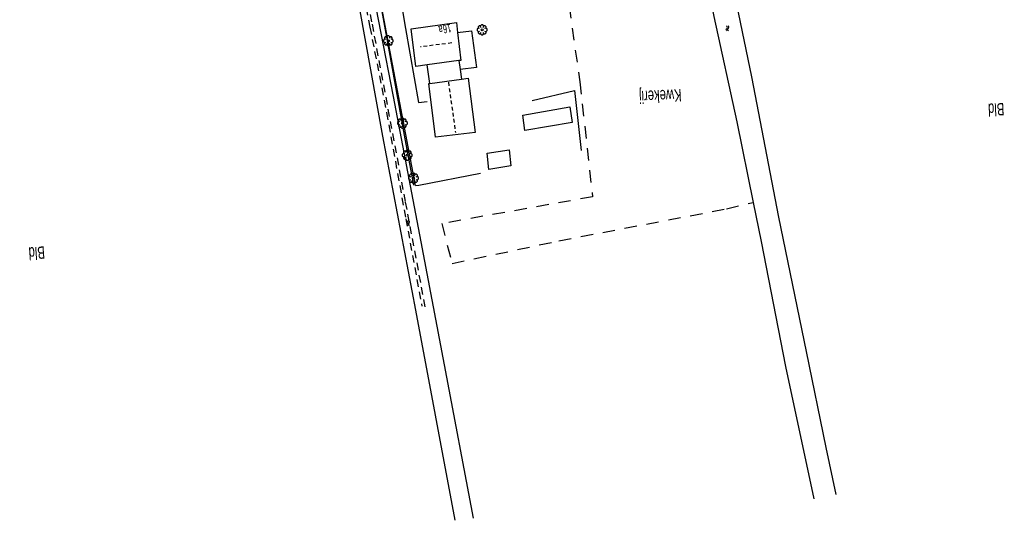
# Model space of a CAD drawing. Extents: x 99796 to 103543, y 406299 to 407646.
# Tile 79 of 85: x 103102 to 103301, y 406635 to 406736. Entities that reach past the tile are written whole.
import ezdxf
from ezdxf.enums import TextEntityAlignment as Align

# ---------------------------------------------------------------- set-up
doc = ezdxf.new("R2010")
doc.units = 0
for name, pattern in [('Cult-sch', [4.5, 2.5, -2]), ('Noklijn', [1.25, 0.75, -0.5]), ('Slootbodem', [2.5, 1.5, -1])]:
    doc.linetypes.add(name, pattern=pattern)
for name, color, linetype in [('1110', 252, 'CONTINUOUS'), ('1404', 252, 'CONTINUOUS'), ('1406', 252, 'Slootbodem'), ('1701', 252, 'CONTINUOUS'), ('1901', 252, 'Noklijn'), ('2006', 252, 'Heg haag'), ('2010', 252, 'Cult-sch'), ('2901', 252, 'CONTINUOUS'), ('4501', 252, 'CONTINUOUS'), ('4502', 252, 'CONTINUOUS'), ('4601', 252, 'CONTINUOUS')]:
    doc.layers.add(name, color=color, linetype=linetype)
doc.linetypes.add('Heg haag', pattern='A,4,-1,[4,dgnlstyle.shx,S=0.004016,R=0,X=0,Y=0],-1', length=6)

# ---------------------------------------------------------------- blocks, each defined once
blk = doc.blocks.new('BOOM', base_point=(97503.821083, 403507.602474))
at = {"layer": '2901'}
for points in [[(97503.491578, 403508.39797, 0), (97503.202364, 403508.39797, 0), (97503.025588, 403508.221193, 0), (97503.025588, 403507.931979, 0)], [(97504.071083, 403508.102474, 0), (97504.196083, 403508.352474, 0), (97503.946083, 403508.602474, 0), (97503.696083, 403508.602474, 0), (97503.446083, 403508.352474, 0), (97503.571083, 403508.102474, 0)], [(97504.616578, 403507.931979, 0), (97504.616578, 403508.221193, 0), (97504.439801, 403508.39797, 0), (97504.150588, 403508.39797, 0)], [(97503.321083, 403507.852474, 0), (97503.071083, 403507.977474, 0), (97502.821083, 403507.727474, 0), (97502.821083, 403507.477474, 0), (97503.071083, 403507.227474, 0), (97503.321083, 403507.352474, 0)], [(97503.025588, 403507.27297, 0), (97503.025588, 403506.983756, 0), (97503.202364, 403506.806979, 0), (97503.491578, 403506.806979, 0)], [(97503.571083, 403507.102474, 0), (97503.446083, 403506.852474, 0), (97503.696083, 403506.602474, 0), (97503.946083, 403506.602474, 0), (97504.196083, 403506.852474, 0), (97504.071083, 403507.102474, 0)], [(97504.150588, 403506.806979, 0), (97504.439801, 403506.806979, 0), (97504.616578, 403506.983756, 0), (97504.616578, 403507.27297, 0)], [(97504.321083, 403507.352474, 0), (97504.571083, 403507.227474, 0), (97504.821083, 403507.477474, 0), (97504.821083, 403507.727474, 0), (97504.571083, 403507.977474, 0), (97504.321083, 403507.852474, 0)]]:
    blk.add_polyline3d(points, dxfattribs=at)
blk.add_circle((97503.821083, 403507.602474), 0.2, dxfattribs=at)
blk.add_circle((97503.821083, 403507.602474), 0.2, dxfattribs=at)
blk = doc.blocks.new('WATERSYMBOOL', base_point=(97503.821083, 403517.176353))
at = {"layer": '4601'}
for points in [[(97503.321083, 403517.326353, 0), (97503.383583, 403517.388853, 0), (97503.508583, 403517.451353, 0), (97503.633583, 403517.451353, 0), (97503.758583, 403517.388853, 0), (97503.821083, 403517.326353, 0), (97503.883583, 403517.263853, 0), (97504.008583, 403517.201353, 0), (97504.133583, 403517.201353, 0), (97504.258583, 403517.263853, 0), (97504.321083, 403517.326353, 0)], [(97503.321083, 403517.026353, 0), (97503.383583, 403517.088853, 0), (97503.508583, 403517.151353, 0), (97503.633583, 403517.151353, 0), (97503.758583, 403517.088853, 0), (97503.821083, 403517.026353, 0), (97503.883583, 403516.963853, 0), (97504.008583, 403516.901353, 0), (97504.133583, 403516.901353, 0), (97504.258583, 403516.963853, 0), (97504.321083, 403517.026353, 0)]]:
    blk.add_polyline3d(points, dxfattribs=at)

msp = doc.modelspace()

# ---------------------------------------------------------------- linework, layer by layer
at = {"layer": '1110'}
for points in [[(103181.873918, 406702.706181, 0.007), (103173.597813, 406746.516712, 0.061318), (103173.189149, 406748.679988, 0.064), (103172.656597, 406751.818618, 0.299428)], [(103178.137825, 406744.458862, 0.1), (103179.876045, 406734.446026, 0.016), (103182.485983, 406719.443165, 0.01), (103184.220106, 406719.648056, 0.01)], [(103181.873918, 406702.706181, 0.007), (103182.53106, 406702.750139, 0.007), (103194.985823, 406705.16301, 0.001)]]:
    msp.add_polyline3d(points, dxfattribs=at)
at = {"layer": '1404'}
for points in [[(103266.853006, 406640.223004, -0.679), (103264.836878, 406649.741866, -0.682), (103260.840014, 406669.127159, -0.559), (103255.285979, 406696.265154, -0.403), (103249.81688, 406724.631004, -0.358), (103245.63487, 406744.895093, -0.253), (103243.635134, 406755.891778, -0.180357), (103242.992149, 406759.427823, -0.157), (103242.561133, 406760.172881, -0.046), (103241.928161, 406760.538207, -0.031)], [(103210.996375, 406752.348654, -0.499615), (103214.87403, 406752.781905, -0.52), (103229.962946, 406754.400917, -0.379), (103235.962153, 406755.518876, -0.469), (103237.162814, 406755.509935, -0.478), (103237.545774, 406755.005159, -0.459435), (103238.461823, 406753.797047, -0.415), (103238.87086, 406752.71187, -0.427), (103242.143155, 406736.865975, -0.283), (103246.780024, 406715.531983, -0.448), (103250.091062, 406699.277796, -0.54285)], [(103193.556056, 406635.476984, -0.511), (103187.756897, 406666.457988, -0.451), (103182.76389, 406692.736931, -0.043), (103177.428902, 406720.681824, 0.079), (103172.448934, 406746.357642, 0.079), (103171.700896, 406750.214063, 0.079), (103171.073929, 406751.165874, 0.079), (103170.096611, 406751.446521, 0.079)], [(103102.67805, 406742.96926, 0.25421), (103102.03853, 406742.189866, 0.15026), (103101.924619, 406741.15427, 0.11462), (103102.054592, 406740.113423, -0.03091), (103102.860743, 406739.249662, -0.32791), (103103.547827, 406738.894023, -0.403), (103121.061162, 406740.976088, -0.442), (103140.846924, 406743.508913, -0.601), (103147.486881, 406744.157113, -0.52), (103166.760043, 406746.166907, -0.406), (103168.006898, 406746.305116, -0.412), (103169.263066, 406745.798104, -0.364), (103169.957832, 406742.984019, -0.235), (103170.516998, 406738.749109, -0.124), (103175.217942, 406712.635942, -0.007), (103181.885094, 406677.478142, -0.103), (103189.805061, 406635.01095, -0.436)], [(103250.091062, 406699.277796, -0.54285), (103251.701877, 406691.369005, -0.589), (103256.589831, 406666.118987, -0.766), (103262.346894, 406639.331169, -0.784)]]:
    msp.add_polyline3d(points, dxfattribs=at)
at = {"layer": '1406'}
msp.add_polyline3d([(103183.835656, 406678.198986, -1.297282), (103179.858164, 406699.437983, -1.221881), (103173.076273, 406735.778935, -1.294681), (103171.072812, 406746.137105, -1.287895), (103170.773671, 406747.683846, -1.286881), (103170.569525, 406747.809015, -1.289482), (103170.394436, 406747.816838, -1.284281), (103170.240209, 406747.792624, -1.281681), (103170.135156, 406747.689806, -1.273881), (103170.113549, 406747.551225, -1.268681), (103170.432062, 406745.94935, -1.266417), (103172.671706, 406734.677367, -1.250481), (103176.014409, 406717.42294, -1.211482), (103179.90622, 406695.952602, -1.232281), (103183.141262, 406678.331979, -1.175081)], dxfattribs=at)
at = {"layer": '1701'}
for points in [[(103180.961967, 406734.381951, 5.293), (103190.135867, 406735.666059, 5.269), (103190.382109, 406733.617522, 3.015816)], [(103184.260339, 406727.053933, 3.029285), (103181.946934, 406726.73393, 5.215), (103180.961967, 406734.381951, 5.293)], [(103190.382109, 406733.617522, 3.015816), (103193.21482, 406733.987816, 3.019), (103194.216178, 406726.57188, 3.103), (103190.888376, 406726.171784, 2.99845)], [(103190.382109, 406733.617522, 3.015816), (103191.057876, 406727.993824, 5.203), (103190.645114, 406727.936827, 3.01)], [(103190.645114, 406727.936827, 3.01), (103184.260339, 406727.053933, 3.029285)], [(103184.740902, 406723.3238, 3.04442), (103184.260339, 406727.053933, 3.029285)], [(103190.645114, 406727.936827, 3.01), (103190.888376, 406726.171784, 2.99845)], [(103190.888376, 406726.171784, 2.99845), (103191.159, 406724.216, 3.066)], [(103192.489133, 406724.401154, 3.070522), (103193.940879, 406713.416018, 3.073522), (103185.919956, 406712.431051, 3.046522), (103184.590027, 406723.302938, 3.043911), (103184.740902, 406723.3238, 3.04442)], [(103184.740902, 406723.3238, 3.04442), (103191.159, 406724.216, 3.066)], [(103191.159, 406724.216, 3.066), (103191.158087, 406724.216007, 3.01)], [(103191.159, 406724.216, 3.066), (103192.489133, 406724.401154, 3.070522)], [(103184.742, 406723.324, 2.998), (103184.740902, 406723.3238, 3.04442)]]:
    msp.add_polyline3d(points, dxfattribs=at)
for points in [[(103203.540952, 406716.940887, 2.425), (103213.028149, 406718.597896, 2.425), (103213.547082, 406715.422832, 2.425), (103203.923167, 406713.791899, 2.425)], [(103200.783864, 406709.932871, 2.722), (103201.141865, 406706.673987, 2.218), (103196.706907, 406705.90695, 2.227), (103196.315006, 406709.257849, 2.656)]]:
    msp.add_polyline3d(points, close=True, dxfattribs=at)
at = {"layer": '1901'}
for points in [[(103189.185918, 406731.520183, 9.013), (103182.905824, 406730.693914, 8.821)], [(103188.510896, 406723.564826, 5.842), (103189.942897, 406713.407077, 5.842)]]:
    msp.add_polyline3d(points, dxfattribs=at)
at = {"layer": '2006'}
for points in [[(103173.490152, 406746.401973, 1.633), (103176.392899, 406730.455868, 1.576), (103179.581002, 406712.837108, 1.579), (103181.471959, 406702.753864, 1.579)], [(103205.466182, 406719.846986, 3.565), (103213.978098, 406721.876152, 3.988), (103215.306164, 406709.742136, 3.991)]]:
    msp.add_polyline3d(points, dxfattribs=at)
at = {"layer": '2010'}
msp.add_polyline3d([(103210.996375, 406752.348654, -0.499615), (103215.052099, 406723.65386, -0.229), (103217.63, 406700.411029, -0.151), (103187.157125, 406694.981046, -0.025), (103189.267129, 406686.912067, 0.199), (103210.848109, 406691.523977, -0.172), (103244.706155, 406697.976925, -0.244), (103250.091062, 406699.277796, -0.54285)], dxfattribs=at)

# ---------------------------------------------------------------- block references
at = {"layer": '2901'}
for p in [(103195.319981, 406734.148003, -0.205), (103176.383958, 406731.948964, 0.157), (103179.223002, 406715.280153, 0.091), (103180.209086, 406708.843969, 0.091), (103181.448863, 406704.160161, 0.088)]:
    msp.add_blockref('BOOM', p, dxfattribs=at)
at = {"layer": '4601'}
for p, rotation in [((103244.908065, 406734.453105, -0.121), 95.56096499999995), ((103180.428878, 406695.0671, -0.091), 101.725825)]:
    msp.add_blockref('WATERSYMBOOL', p, dxfattribs=dict(at, rotation=rotation))

# ---------------------------------------------------------------- texts
at = {"layer": '4501', "width": 0.68}
for s, rotation, p in [('Kwekerij', 182.602457, (103231.308893, 406721.049137, -0.208)), ('Bld', 182.436634, (103299.157605, 406718.024574, -0.091)), ('Bld', 184.029352, (103105.372474, 406688.99823))]:
    msp.add_text(s, height=2.5, rotation=rotation, dxfattribs=at).set_placement(p, align=Align.MIDDLE)
at = {"layer": '4502', "width": 0.68}
msp.add_text('16a', height=1.7, rotation=190.1742, dxfattribs=at).set_placement((103187.82507, 406734.324582, -0.208), align=Align.MIDDLE)

doc.saveas('drawing.dxf')
